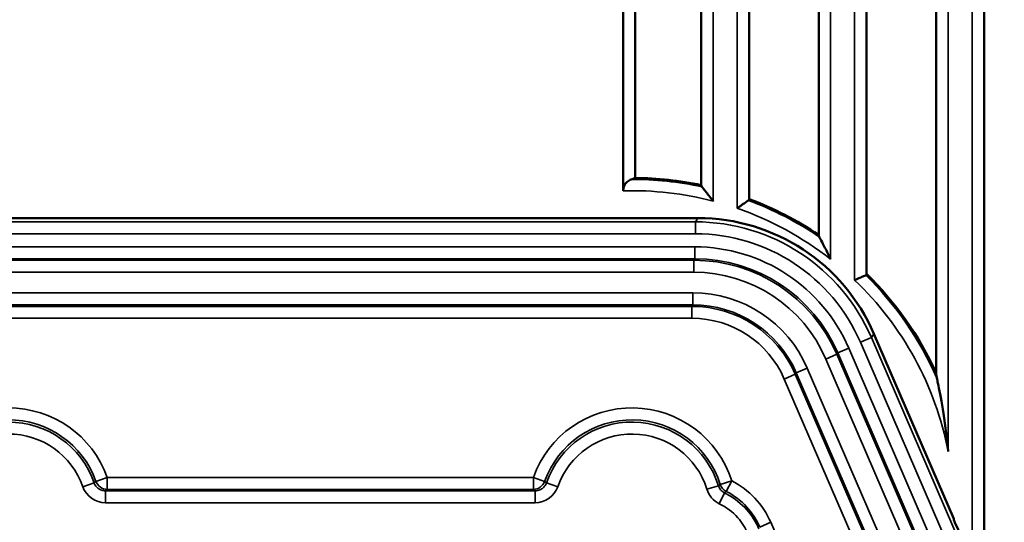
# Model space of a CAD drawing. Header units: millimetres. Extents: x 0 to 4638, y -120 to 1188.
# Tile 74 of 256: x 590 to 631, y 591 to 612. Entities that reach past the tile are written whole.
import ezdxf

# ---------------------------------------------------------------- set-up
doc = ezdxf.new("R2010")
doc.units = ezdxf.units.MM
doc.header["$LTSCALE"] = 2
doc.layers.add('Sichtbar (ISO)', color=7, linetype='Continuous', lineweight=50)
doc.layers.add('Sichtbar schmal (ISO)', color=7, linetype='Continuous', lineweight=35)

msp = doc.modelspace()

# ---------------------------------------------------------------- linework, layer by layer
at = {"layer": 'Sichtbar (ISO)'}
for p, q in [((630.0822, 588.571), (630.0822, 623.4079)), ((628.0822, 622.905), (628.0822, 597.2842)), ((625.1822, 601.4115), (625.1822, 622.1758)), ((623.1822, 621.6729), (623.1822, 603.0426)), ((620.2822, 604.5326), (620.2822, 620.9437)), ((618.2822, 620.4408), (618.2822, 605.1141)), ((615.5296, 617.0237), (615.5296, 605.4153)), ((615.0296, 616.1708), (615.0296, 604.8789)), ((585.8245, 603.7405), (618.1437, 603.7405)), ((618.6315, 599.492), (618.6315, 599.492)), ((625.4849, 598.9124), (628.8145, 591.1942)), ((620.2822, 591.4465), (620.2822, 591.4478)), ((628.8145, 591.1505), (628.8145, 591.1942))]:
    msp.add_line(p, q, dxfattribs=at)
for start, end in [(78.06512, 89.44519), (56.10309, 69.51118), (24.68729, 45.49873)]:
    msp.add_arc((615.3944, 591.4519), 13.9641, start, end, dxfattribs=at)
for centre, major_axis, ratio, start_param, end_param in [((621.2324, 591.4519), (16.0397, 0), 0.9314106, 1.9342883, 1.9457204), ((618.1373, 595.7356), (4.3998, 6.6898), 0.9991277, 5.7018293, 6.8645413), ((628.8077, 591.254), (-0.3961, 0.9182), 0.0349208, 1.6685814, 2.6179939)]:
    msp.add_ellipse(centre, major_axis=major_axis, ratio=ratio, start_param=start_param, end_param=end_param, dxfattribs=at)
for points, knots in [([(615.3586, 605.3537), (615.344, 605.3482), (615.3298, 605.3423), (615.2612, 605.3096), (615.1993, 605.2641), (615.1174, 605.1695), (615.0802, 605.1085), (615.0413, 604.9989), (615.0296, 604.9344), (615.0296, 604.8789)], [0.022834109, 0.022834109, 0.022834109, 0.022834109, 0.028863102, 0.028863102, 0.053554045, 0.053554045, 0.073698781, 0.073698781, 0.090344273, 0.090344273, 0.090344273, 0.090344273]), ([(618.2822, 605.1141), (618.2823, 605.0947), (618.2906, 605.0729), (618.3089, 605.0483), (618.3106, 605.0462), (618.3123, 605.044)], [-0.312245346, -0.312245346, -0.312245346, -0.312245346, -0.295955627, -0.295955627, -0.294404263, -0.294404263, -0.294404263, -0.294404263]), ([(618.7822, 604.4496), (618.7811, 604.451), (618.78, 604.4523), (618.7203, 604.5296), (618.6606, 604.6061), (618.5502, 604.7465), (618.4977, 604.8127), (618.4117, 604.9206), (618.3755, 604.9657), (618.3334, 605.0179), (618.3219, 605.0322), (618.3123, 605.044)], [-0.208342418, -0.208342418, -0.208342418, -0.208342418, -0.207825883, -0.207825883, -0.179052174, -0.179052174, -0.15267742, -0.15267742, -0.131486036, -0.131486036, -0.122208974, -0.122208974, -0.122208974, -0.122208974]), ([(620.252, 604.4774), (620.2341, 604.465), (620.209, 604.4475), (620.1391, 604.3988), (620.0912, 604.3653), (620.0003, 604.3015), (619.9591, 604.2725), (619.8738, 604.2122), (619.8295, 604.1807), (619.7843, 604.1485), (619.7832, 604.1477), (619.7822, 604.147)], [-0.069714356, -0.069714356, -0.069714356, -0.069714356, -0.053441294, -0.053441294, -0.032164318, -0.032164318, -0.016281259, -0.016281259, 0, 0, 0.000388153, 0.000388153, 0.000388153, 0.000388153]), ([(620.252, 604.4774), (620.2649, 604.4866), (620.2737, 604.4975), (620.2781, 604.5095), (620.2808, 604.5166), (620.2821, 604.5243), (620.2822, 604.5326)], [-0.011228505, -0.011228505, -0.011228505, -0.011228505, 0, 0, 0, 0.006629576, 0.006629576, 0.006629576, 0.006629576]), ([(623.1822, 603.0426), (623.1823, 603.0289), (623.1851, 603.0134), (623.1958, 602.981), (623.2032, 602.9643), (623.2123, 602.9471)], [-0.341550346, -0.341550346, -0.341550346, -0.341550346, -0.331773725, -0.331773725, -0.322776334, -0.322776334, -0.322776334, -0.322776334]), ([(623.6822, 602.0222), (623.6811, 602.0243), (623.68, 602.0265), (623.6026, 602.1855), (623.5219, 602.3475), (623.3836, 602.6194), (623.3296, 602.7237), (623.2621, 602.8528), (623.238, 602.8985), (623.2167, 602.9388), (623.2145, 602.943), (623.2123, 602.9471)], [-0.29451626, -0.29451626, -0.29451626, -0.29451626, -0.29379559, -0.29379559, -0.24144163, -0.24144163, -0.19900555, -0.19900555, -0.17455695, -0.17455695, -0.17157589, -0.17157589, -0.17157589, -0.17157589]), ([(625.152, 601.3539), (625.1514, 601.3536), (625.1508, 601.3534), (625.1284, 601.344), (625.0962, 601.3305), (625.0125, 601.2953), (624.9604, 601.2734), (624.8693, 601.2349), (624.8337, 601.2198), (624.7605, 601.1887), (624.7229, 601.1727), (624.6843, 601.1562), (624.6832, 601.1557), (624.6822, 601.1553)], [-0.064275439, -0.064275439, -0.064275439, -0.064275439, -0.063757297, -0.063757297, -0.04487737, -0.04487737, -0.024430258, -0.024430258, -0.012264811, -0.012264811, 0, 0, 0.000344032, 0.000344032, 0.000344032, 0.000344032]), ([(625.152, 601.3539), (625.1577, 601.3563), (625.1626, 601.3596), (625.1666, 601.3636), (625.1772, 601.3744), (625.1821, 601.3909), (625.1822, 601.4115)], [-0.004990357, -0.004990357, -0.004990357, -0.004990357, 0, 0, 0, 0.013251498, 0.013251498, 0.013251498, 0.013251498]), ([(628.0822, 597.2842), (628.0821, 597.2817), (628.0822, 597.2792), (628.0831, 597.2316), (628.0911, 597.176), (628.1045, 597.1039), (628.1082, 597.0851), (628.1123, 597.0657)], [-0.699744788, -0.699744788, -0.699744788, -0.699744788, -0.6986349, -0.6986349, -0.679204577, -0.679204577, -0.672487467, -0.672487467, -0.672487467, -0.672487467]), ([(628.5822, 594.0016), (628.5812, 594.012), (628.5802, 594.0223), (628.4473, 595.393), (628.259, 596.3472), (628.1421, 596.9233), (628.126, 597.0007), (628.1123, 597.0657)], [-1.0508214, -1.0508214, -1.0508214, -1.0508214, -1.04769171, -1.04769171, -0.63770924, -0.63770924, -0.58205534, -0.58205534, -0.58205534, -0.58205534])]:
    msp.add_open_spline(points, degree=3, knots=knots, dxfattribs=at)
at = {"layer": 'Sichtbar schmal (ISO)'}
for p, q in [((629.5822, 589.566), (629.5822, 623.2821)), ((628.5822, 623.0307), (628.5822, 594.0016)), ((624.6822, 601.1553), (624.6822, 622.05)), ((623.6822, 621.7986), (623.6822, 602.0222)), ((619.7822, 604.147), (619.7822, 620.818)), ((618.7822, 620.5665), (618.7822, 604.4496)), ((618.1437, 603.7405), (618.04, 603.5827)), ((618.04, 603.5827), (585.9283, 603.5827)), ((618.04, 603.083), (618.04, 603.5827)), ((585.9283, 603.083), (618.04, 603.083)), ((585.773, 602.5397), (618.0158, 602.5397)), ((618.0158, 602.04), (618.0158, 602.5397)), ((618.0158, 602.04), (585.773, 602.04)), ((617.9755, 601.9787), (585.8133, 601.9787)), ((618.0158, 602.04), (617.9755, 601.9787)), ((617.9755, 601.4791), (617.9755, 601.9787)), ((585.8133, 601.4791), (617.9755, 601.4791)), ((617.9349, 600.6179), (585.8538, 600.6179)), ((617.9349, 600.6179), (617.9349, 600.1182)), ((585.8538, 600.1182), (617.9349, 600.1182)), ((585.8941, 600.0569), (617.8946, 600.0569)), ((617.9349, 600.1182), (617.8946, 600.0569)), ((617.8946, 600.0569), (617.8946, 599.5572)), ((617.8946, 599.5572), (585.8941, 599.5572)), ((625.3811, 598.7546), (625.4849, 598.9124)), ((624.9223, 598.5567), (625.3811, 598.7546)), ((624.9223, 598.5567), (630.4664, 585.7053)), ((630.9252, 585.9033), (625.3811, 598.7546)), ((623.4813, 597.858), (623.9401, 598.0559)), ((623.9401, 598.0559), (623.9805, 598.1172)), ((629.5571, 585.0357), (623.9401, 598.0559)), ((623.9805, 598.1172), (624.4393, 598.3151)), ((629.5125, 585.2938), (623.9805, 598.1172)), ((624.4393, 598.3151), (629.9713, 585.4918)), ((623.4813, 597.858), (629.0983, 584.8377)), ((622.2075, 597.2204), (621.7487, 597.0224)), ((622.2075, 597.2204), (622.2478, 597.2817)), ((622.2075, 597.2204), (627.6916, 584.5083)), ((622.7067, 597.4796), (622.2478, 597.2817)), ((622.2478, 597.2817), (627.8488, 584.2987)), ((628.3076, 584.4966), (622.7067, 597.4796)), ((627.2328, 584.3103), (621.7487, 597.0224)), ((592.4876, 592.5292), (592.9592, 592.6935)), ((593.0371, 592.7518), (593.5074, 592.9196)), ((593.5074, 592.9196), (611.2814, 592.9196)), ((593.5074, 592.4199), (593.5074, 592.9196)), ((611.7517, 592.7518), (611.2814, 592.9196)), ((611.2814, 592.4199), (611.2814, 592.9196)), ((612.3011, 592.5292), (611.8296, 592.6935)), ((619.0798, 592.6253), (619.5556, 592.7768)), ((619.3293, 592.3316), (619.5556, 592.7768)), ((593.4315, 591.8589), (593.4315, 592.3586)), ((611.3573, 592.3586), (593.4315, 592.3586)), ((611.2814, 592.4199), (593.5074, 592.4199)), ((611.3573, 591.8589), (611.3573, 592.3586)), ((618.5228, 592.4226), (618.9996, 592.5706)), ((619.0376, 591.8215), (619.2571, 592.2701)), ((593.4315, 591.8589), (611.3573, 591.8589)), ((619.7822, 591.9411), (619.7822, 591.942)), ((620.7241, 590.8456), (621.1829, 591.0435)), ((621.1829, 591.0435), (624.5811, 583.1664))]:
    msp.add_line(p, q, dxfattribs=at)
for centre, radius, start, end in [((615.3944, 591.4519), 13.9018, 77.88381, 90.14752), ((615.3944, 591.4519), 13.432, 75.39128, 91.55622), ((615.3944, 591.4519), 13.432, 51.90134, 70.93348), ((615.3944, 591.4519), 13.9018, 55.78039, 69.54799), ((615.3944, 591.4519), 13.9018, 23.81728, 45.42082), ((615.3944, 591.4519), 13.432, 10.94246, 46.25368), ((589.3944, 591.4519), 4.367, 19.63894, 160.74515), ((615.3944, 591.4519), 4.367, 17.66203, 160.36106), ((589.3944, 591.4519), 3.8677, 19.63894, 160.74515), ((589.3944, 591.4519), 3.7748, 19.20294, 161.13144), ((615.3944, 591.4519), 3.8677, 17.66203, 160.36106), ((615.3944, 591.4519), 3.7748, 17.23856, 160.79706), ((589.3944, 591.4519), 3.2755, 19.20294, 161.13144), ((615.3944, 591.4519), 3.2755, 17.23856, 160.79706)]:
    msp.add_arc(centre, radius, start, end, dxfattribs=at)
for centre, major_axis, ratio, start_param, end_param in [((618.034, 595.5785), (4.3993, 6.6891), 0.9992366, 5.7018293, 6.8645413), ((618.034, 595.5785), (4.1248, 6.2717), 0.9991277, 5.7018293, 6.8645413), ((618.0102, 595.5355), (3.8498, 5.8536), 0.9991277, 5.7018293, 6.8645413), ((617.9707, 595.4754), (3.5743, 5.4348), 0.9992617, 5.7018293, 6.8645413), ((618.0102, 595.5355), (3.5753, 5.4362), 0.9989937, 5.7018293, 6.8645413), ((617.9707, 595.4754), (3.2998, 5.0174), 0.9991277, 5.7018293, 6.8645413), ((617.9308, 595.4147), (2.8599, 4.3484), 0.9991277, 5.7018293, 6.8645413), ((617.8913, 595.3546), (2.5844, 3.9295), 0.9993131, 5.7018293, 6.8645413), ((617.9308, 595.4147), (2.5853, 3.931), 0.9989424, 5.7018293, 6.8645413), ((617.8913, 595.3546), (2.3099, 3.5122), 0.9991277, 5.7018293, 6.8645413), ((593.5074, 592.9196), (-0.3144, 0.3888), 0.9984614, 1.2340383, 2.4608371), ((611.2814, 592.9196), (-0.3144, -0.3888), 0.9984614, 0.6807556, 1.9075543), ((618.3716, 590.0305), (-2.1979, 2.3675), 0.9131646, 4.3416801, 5.0953556), ((619.3959, 592.6487), (0.6207, -0.7169), 0.9401936, 4.2762656, 5.1371881), ((619.5556, 592.7768), (-0.2972, 0.4021), 0.998471, 1.243072, 2.0344207)]:
    msp.add_ellipse(centre, major_axis=major_axis, ratio=ratio, start_param=start_param, end_param=end_param, dxfattribs=at)
for points, knots in [([(593.0371, 592.7518), (593.0294, 592.746), (593.0218, 592.7403), (593.0141, 592.7345), (592.9958, 592.7208), (592.9775, 592.7071), (592.9592, 592.6935)], [0, 0, 0, 0, 0.2960301, 0.2960301, 0.2960301, 1, 1, 1, 1]), ([(593.4315, 592.3586), (593.3754, 592.3585), (593.3186, 592.3681), (593.2657, 592.3866), (593.2128, 592.405), (593.1624, 592.4329), (593.1187, 592.4678), (593.075, 592.5028), (593.0367, 592.5457), (593.0071, 592.5932), (592.9875, 592.6246), (592.9713, 592.6585), (592.9592, 592.6935)], [0, 0, 0, 0, 0.2738601, 0.2738601, 0.2738601, 0.5473755, 0.5473755, 0.5473755, 0.8204469, 0.8204469, 0.8204469, 1, 1, 1, 1]), ([(611.8296, 592.6935), (611.8113, 592.6407), (611.7835, 592.5903), (611.7487, 592.5466), (611.7139, 592.5029), (611.671, 592.4646), (611.6237, 592.4349), (611.5763, 592.4052), (611.5231, 592.3833), (611.4686, 592.371), (611.4322, 592.3627), (611.3946, 592.3586), (611.3573, 592.3586)], [0, 0, 0, 0, 0.2729439, 0.2729439, 0.2729439, 0.5458848, 0.5458848, 0.5458848, 0.8190706, 0.8190706, 0.8190706, 1, 1, 1, 1]), ([(619.2571, 592.2701), (619.2069, 592.2946), (619.1602, 592.3281), (619.1209, 592.3679), (619.0816, 592.4077), (619.0487, 592.4549), (619.0249, 592.5054), (619.015, 592.5265), (619.0065, 592.5483), (618.9996, 592.5706)], [0, 0, 0, 0, 0.4147652, 0.4147652, 0.4147652, 0.829368, 0.829368, 0.829368, 1, 1, 1, 1]), ([(620.6922, 590.7647), (620.5668, 591.0553), (620.3927, 591.3291), (620.1827, 591.566), (619.9601, 591.8171), (619.691, 592.0333), (619.3978, 592.1965), (619.3516, 592.2223), (619.3047, 592.2468), (619.2571, 592.2701)], [0, 0, 0, 0, 0.4490006, 0.4490006, 0.4490006, 0.9258595, 0.9258595, 0.9258595, 1, 1, 1, 1]), ([(620.7241, 590.8456), (620.5911, 591.1541), (620.403, 591.4439), (620.1753, 591.6909), (619.9356, 591.951), (619.6447, 592.1714), (619.3293, 592.3316)], [0, 0, 0, 0, 0.4866739, 0.4866739, 0.4866739, 1, 1, 1, 1]), ([(619.0376, 591.8215), (619.3278, 591.6795), (619.5947, 591.4765), (619.8095, 591.234), (619.9838, 591.0372), (620.1289, 590.809), (620.2334, 590.5668)], [0, 0, 0, 0, 0.5520942, 0.5520942, 0.5520942, 1, 1, 1, 1])]:
    msp.add_open_spline(points, degree=3, knots=knots, dxfattribs=at)
for points in [[(611.8296, 592.6935), (611.8036, 592.7129), (611.7776, 592.7323), (611.7517, 592.7518)], [(592.4876, 592.5292), (592.6233, 592.1396), (593.0222, 591.8589), (593.4315, 591.8589)], [(593.4315, 592.3586), (593.4568, 592.379), (593.4821, 592.3995), (593.5074, 592.4199)], [(611.2814, 592.4199), (611.3066, 592.3995), (611.3319, 592.379), (611.3573, 592.3586)], [(611.3573, 591.8589), (611.7698, 591.8589), (612.1665, 592.1428), (612.3011, 592.5292)], [(619.0798, 592.6253), (619.0531, 592.6071), (619.0264, 592.5888), (618.9996, 592.5706)], [(619.2571, 592.2701), (619.2813, 592.2906), (619.3053, 592.3111), (619.3293, 592.3316)]]:
    msp.add_open_spline(points, degree=3, dxfattribs=at)

doc.saveas('drawing.dxf')
